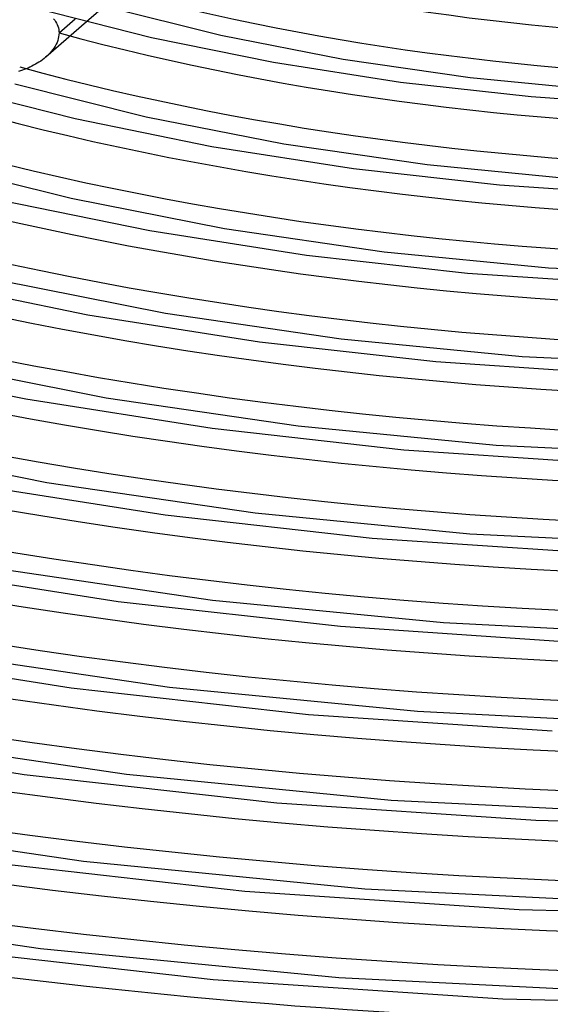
# Model space of a CAD drawing. Header units: millimetres. Extents: x -749 to 749, y -776 to 793.
# Tile 27 of 76: x -101 to -33, y 303 to 428. Entities that reach past the tile are written whole.
import ezdxf

# ---------------------------------------------------------------- set-up
doc = ezdxf.new("R2010")
doc.units = ezdxf.units.MM
doc.layers.add('HIDDEN', color=7, linetype='Continuous')
doc.layers.add('THICK', color=7, linetype='Continuous')

msp = doc.modelspace()

# ---------------------------------------------------------------- linework, layer by layer
at = {"layer": 'HIDDEN'}
for p, q in [((-96.43, 428.28), (-96.29, 428.11)), ((-96.29, 428.11), (-96.17, 427.93)), ((-95.74, 426.49), (-93.68, 428.28)), ((-92.24, 427.91), (-97.43, 423.42)), ((-96.17, 427.93), (-96.06, 427.74)), ((-96.06, 427.74), (-95.96, 427.55)), ((-95.96, 427.55), (-95.89, 427.35)), ((-95.89, 427.35), (-95.82, 427.14)), ((-95.82, 427.14), (-95.78, 426.93)), ((-95.78, 426.93), (-95.75, 426.71)), ((-95.91, 425.53), (-96, 425.29)), ((-95.84, 425.77), (-95.91, 425.53)), ((-95.79, 426.01), (-95.84, 425.77)), ((-95.75, 426.25), (-95.79, 426.01)), ((-95.75, 426.71), (-95.74, 426.49)), ((-95.74, 426.49), (-95.75, 426.25)), ((-96.52, 424.38), (-96.69, 424.17)), ((-96.37, 424.6), (-96.52, 424.38)), ((-96.23, 424.82), (-96.37, 424.6)), ((-96.11, 425.05), (-96.23, 424.82)), ((-96, 425.29), (-96.11, 425.05)), ((-97.86, 423.08), (-98.07, 422.92)), ((-97.65, 423.23), (-97.86, 423.08)), ((-97.45, 423.4), (-97.65, 423.23)), ((-97.25, 423.58), (-97.45, 423.4)), ((-97.05, 423.77), (-97.25, 423.58)), ((-96.87, 423.97), (-97.05, 423.77)), ((-96.69, 424.17), (-96.87, 423.97)), ((-100.16, 421.83), (-100.4, 421.74)), ((-99.92, 421.93), (-100.16, 421.83)), ((-99.68, 422.03), (-99.92, 421.93)), ((-99.44, 422.14), (-99.68, 422.03)), ((-99.2, 422.25), (-99.44, 422.14)), ((-98.97, 422.38), (-99.2, 422.25)), ((-98.74, 422.5), (-98.97, 422.38)), ((-98.51, 422.64), (-98.74, 422.5)), ((-98.29, 422.78), (-98.51, 422.64)), ((-98.07, 422.92), (-98.29, 422.78)), ((-100.64, 421.66), (-100.87, 421.59)), ((-100.4, 421.74), (-100.64, 421.66))]:
    msp.add_line(p, q, dxfattribs=at)
for centre, major_axis, start_param, end_param in [((0, 514.42), (-456, 0), 0, 2.617994), ((0, 514.41), (-177.41, 0), 1.075385, 2.055736), ((0, 514.41), (-200.21, 0), 1.072174, 2.058947), ((0, 514.41), (-223.01, 0), 1.06962, 2.061501), ((0, 514.41), (-245.81, 0), 1.06754, 2.063581), ((0, 514.41), (-268.61, 0), 1.065813, 2.065308), ((0, 514.41), (-291.41, 0), 1.064356, 2.066764), ((0, 514.41), (-314.21, 0), 1.063111, 2.06801), ((0, 514.41), (-337.01, 0), 1.062034, 2.069086), ((0, 514.41), (-359.81, 0), 1.061094, 2.070026), ((0, 514.41), (-382.61, 0), 1.060266, 2.070855), ((0, 514.41), (-405.41, 0), 1.059531, 2.07159), ((0, 514.41), (-428.21, 0), 1.058874, 2.072246)]:
    msp.add_ellipse(centre, major_axis=major_axis, ratio=0.5, start_param=start_param, end_param=end_param, dxfattribs=at)
at = {"layer": 'THICK'}
for p, q in [((-98.81, 429.67), (-84.02, 425.92)), ((-89.79, 430.03), (-92.24, 427.91)), ((-89.96, 429.89), (-75.18, 426.2)), ((-84.02, 425.92), (-68.49, 422.76)), ((-75.18, 426.2), (-59.65, 423.16)), ((-59.65, 423.16), (-43.55, 420.82)), ((-68.49, 422.76), (-52.37, 420.24)), ((-43.55, 420.82), (-26.94, 419.21)), ((-110.21, 419.79), (-93.7, 415.6)), ((-101.36, 420.02), (-84.69, 415.84)), ((-52.37, 420.24), (-35.79, 418.39)), ((-35.79, 418.39), (-18.51, 417.22)), ((-93.7, 415.6), (-76.35, 412.06)), ((-84.69, 415.84), (-67.18, 412.4)), ((-76.35, 412.06), (-58.34, 409.24)), ((-67.18, 412.4), (-49.01, 409.75)), ((-112.76, 410.14), (-94.21, 405.48)), ((-49.01, 409.75), (-30.27, 407.93)), ((-58.34, 409.24), (-39.83, 407.17)), ((-39.83, 407.17), (-20.6, 405.87)), ((-103.37, 405.28), (-84.22, 401.36)), ((-94.21, 405.48), (-74.71, 401.64)), ((-84.22, 401.36), (-64.32, 398.24)), ((-74.71, 401.64), (-54.46, 398.68)), ((-64.32, 398.24), (-43.86, 395.95)), ((-54.46, 398.68), (-33.59, 396.65)), ((-43.86, 395.95), (-22.69, 394.52)), ((-33.59, 396.65), (-12.04, 395.58)), ((-113.05, 394.95), (-92.08, 390.66)), ((-103.72, 395.12), (-82.23, 390.88)), ((-92.08, 390.66), (-70.3, 387.24)), ((-82.23, 390.88), (-59.91, 387.61)), ((-70.3, 387.24), (-47.9, 384.73)), ((-59.91, 387.61), (-36.92, 385.37)), ((-122.72, 384.63), (-99.94, 379.96)), ((-113.24, 384.76), (-89.76, 380.12)), ((-47.9, 384.73), (-24.77, 383.17)), ((-36.92, 385.37), (-13.23, 384.19)), ((-99.94, 379.96), (-76.28, 376.24)), ((-89.76, 380.12), (-65.37, 376.55)), ((-76.28, 376.24), (-51.94, 373.51)), ((-65.37, 376.55), (-40.25, 374.1)), ((-122.76, 374.4), (-97.29, 369.36)), ((-51.94, 373.51), (-26.86, 371.82)), ((-40.25, 374.1), (-14.43, 372.81)), ((-107.81, 369.26), (-82.26, 365.24)), ((-97.29, 369.36), (-70.82, 365.48)), ((-70.82, 365.48), (-43.58, 362.82)), ((-82.26, 365.24), (-55.98, 362.29)), ((-55.98, 362.29), (-28.95, 360.46)), ((-43.58, 362.82), (-15.62, 361.42)), ((-115.67, 358.56), (-88.23, 354.23)), ((-104.81, 358.6), (-76.27, 354.41)), ((-88.23, 354.23), (-60.01, 351.07)), ((-76.27, 354.41), (-46.91, 351.54)), ((-60.01, 351.07), (-31.04, 349.11)), ((-46.91, 351.54), (-16.82, 350.04)), ((-123.53, 347.86), (-94.21, 343.23)), ((-112.34, 347.83), (-81.73, 343.34)), ((-94.21, 343.23), (-64.05, 339.85)), ((-81.73, 343.34), (-50.24, 340.26)), ((-64.05, 339.85), (-33.13, 337.76)), ((-50.24, 340.26), (-18.01, 338.66)), ((-131.39, 337.16), (-100.19, 332.23)), ((-119.86, 337.07), (-87.18, 332.27)), ((-100.19, 332.23), (-68.09, 328.63)), ((-87.18, 332.27), (-53.57, 328.98)), ((-68.09, 328.63), (-35.21, 326.41)), ((-53.57, 328.98), (-19.21, 327.27)), ((-127.39, 326.31), (-92.64, 321.2)), ((-35.21, 326.41), (-2.02, 325.6)), ((-106.16, 321.23), (-72.13, 317.41)), ((-92.64, 321.2), (-56.89, 317.71)), ((-72.13, 317.41), (-37.3, 315.06)), ((-56.89, 317.71), (-20.4, 315.89)), ((-134.92, 315.55), (-98.09, 310.13)), ((-37.3, 315.06), (-2.14, 314.2)), ((-112.14, 310.23), (-76.16, 306.19)), ((-98.09, 310.13), (-60.22, 306.43)), ((-76.16, 306.19), (-39.39, 303.7)), ((-60.22, 306.43), (-21.59, 304.5)), ((-39.39, 303.7), (-2.26, 302.8))]:
    msp.add_line(p, q, dxfattribs=at)
for centre, major_axis, start_param, end_param in [((0, 518.75), (506, 0), -3.141592, -0.523599), ((0, 518.75), (-451, 0), 0, 2.617994), ((0, 514.42), (-506, 0), 0, 2.617994), ((0, 514.41), (187.39, 0), -2.06771, -1.084355), ((0, 514.41), (210.19, 0), -2.070605, -1.08146), ((0, 514.41), (232.99, 0), -2.072933, -1.079131), ((0, 514.41), (255.79, 0), -2.074847, -1.077218), ((0, 514.41), (278.59, 0), -2.076447, -1.075618), ((0, 514.41), (301.39, 0), -2.077805, -1.07426), ((0, 514.41), (324.19, 0), -2.078971, -1.073093), ((0, 514.41), (346.99, 0), -2.079985, -1.07208), ((0, 514.41), (369.79, 0), -2.080874, -1.071191), ((0, 514.41), (392.59, 0), -2.081659, -1.070406), ((0, 514.41), (415.39, 0), -2.082358, -1.069707), ((0, 514.41), (438.19, 0), -2.082984, -1.06908)]:
    msp.add_ellipse(centre, major_axis=major_axis, ratio=0.5, start_param=start_param, end_param=end_param, dxfattribs=at)

doc.saveas('drawing.dxf')
